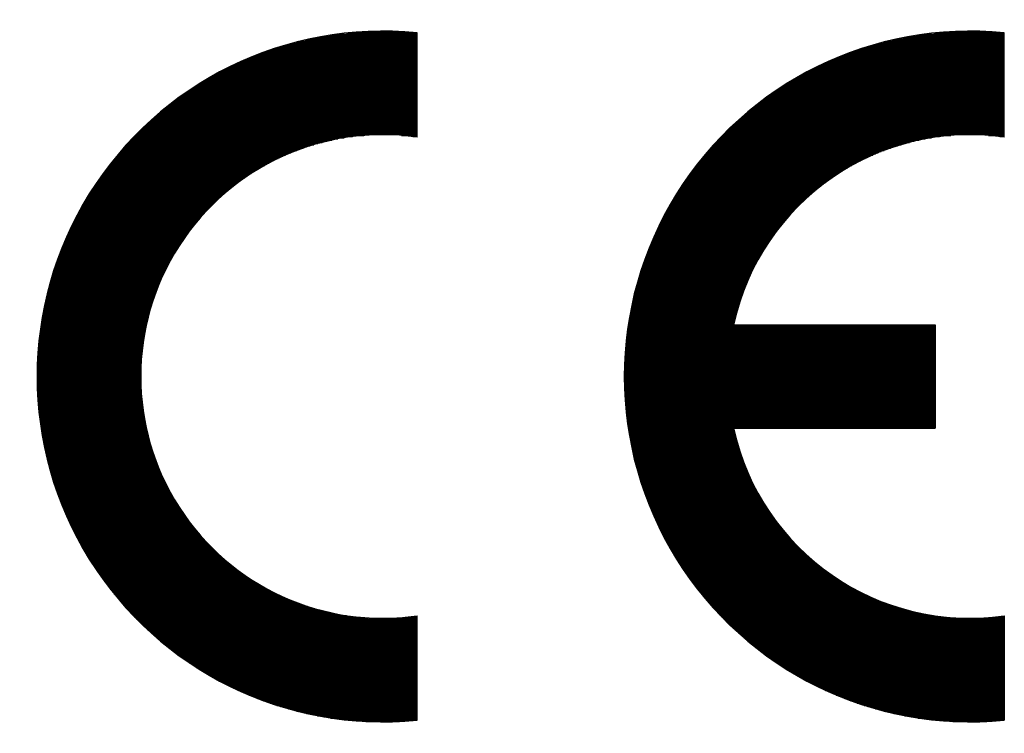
# Model space of a CAD drawing. Header units: millimetres. Extents: x 0 to 1071, y 0 to 742.
# Tile 80 of 130: x 149 to 185, y 662 to 688. Entities that reach past the tile are written whole.
import ezdxf

# ---------------------------------------------------------------- set-up
doc = ezdxf.new("R2010")
doc.units = ezdxf.units.MM
doc.header["$LTSCALE"] = 0.454724
doc.layers.add('NoLayerName_001', color=7, linetype='Continuous')

# ---------------------------------------------------------------- blocks, each defined once
blk = doc.blocks.new('*X80')
at = {"color": 7, "linetype": 'Continuous', "lineweight": 25}
for p, q in [((1.201, 2.717), (3.771, 2.717)), ((1.216, 2.733), (3.818, 2.733)), ((1.231, 2.75), (3.867, 2.75)), ((1.246, 2.767), (3.919, 2.767)), ((1.261, 2.783), (3.973, 2.783)), ((1.075, 2.567), (3.42, 2.567)), ((1.089, 2.583), (3.454, 2.583)), ((1.103, 2.6), (3.489, 2.6)), ((1.116, 2.617), (3.525, 2.617)), ((1.13, 2.633), (3.563, 2.633)), ((1.144, 2.65), (3.602, 2.65)), ((1.158, 2.667), (3.642, 2.667)), ((1.173, 2.683), (3.683, 2.683)), ((1.187, 2.7), (3.726, 2.7)), ((0.972, 2.433), (3.174, 2.433)), ((0.984, 2.45), (3.203, 2.45)), ((0.997, 2.467), (3.231, 2.467)), ((1.01, 2.483), (3.261, 2.483)), ((1.023, 2.5), (3.291, 2.5)), ((1.036, 2.517), (3.322, 2.517)), ((1.049, 2.533), (3.354, 2.533)), ((1.062, 2.55), (3.386, 2.55)), ((0.863, 2.283), (2.944, 2.283)), ((0.875, 2.3), (2.968, 2.3)), ((0.886, 2.317), (2.992, 2.317)), ((0.898, 2.333), (3.016, 2.333)), ((0.91, 2.35), (3.041, 2.35)), ((0.922, 2.367), (3.067, 2.367)), ((0.934, 2.383), (3.093, 2.383)), ((0.947, 2.4), (3.12, 2.4)), ((0.959, 2.417), (3.147, 2.417)), ((0.773, 2.15), (2.768, 2.15)), ((0.784, 2.167), (2.789, 2.167)), ((0.795, 2.183), (2.81, 2.183)), ((0.806, 2.2), (2.831, 2.2)), ((0.817, 2.217), (2.853, 2.217)), ((0.829, 2.233), (2.875, 2.233)), ((0.84, 2.25), (2.898, 2.25)), ((0.851, 2.267), (2.921, 2.267)), ((0.68, 2), (2.594, 2)), ((0.69, 2.017), (2.612, 2.017)), ((0.7, 2.033), (2.631, 2.033)), ((0.71, 2.05), (2.649, 2.05)), ((0.72, 2.067), (2.668, 2.067)), ((0.731, 2.083), (2.688, 2.083)), ((0.741, 2.1), (2.707, 2.1)), ((0.752, 2.117), (2.727, 2.117)), ((0.763, 2.133), (2.747, 2.133)), ((0.603, 1.867), (2.457, 1.867)), ((0.612, 1.883), (2.473, 1.883)), ((0.621, 1.9), (2.49, 1.9)), ((0.631, 1.917), (2.507, 1.917)), ((0.64, 1.933), (2.524, 1.933)), ((0.65, 1.95), (2.541, 1.95)), ((0.66, 1.967), (2.558, 1.967)), ((0.67, 1.983), (2.576, 1.983)), ((0.522, 1.717), (2.32, 1.717)), ((0.531, 1.733), (2.334, 1.733)), ((0.539, 1.75), (2.349, 1.75)), ((0.548, 1.767), (2.364, 1.767)), ((0.557, 1.783), (2.379, 1.783)), ((0.566, 1.8), (2.394, 1.8)), ((0.575, 1.817), (2.41, 1.817)), ((0.584, 1.833), (2.425, 1.833)), ((0.593, 1.85), (2.441, 1.85)), ((0.456, 1.583), (2.21, 1.583)), ((0.464, 1.6), (2.223, 1.6)), ((0.472, 1.617), (2.236, 1.617)), ((0.48, 1.633), (2.25, 1.633)), ((0.488, 1.65), (2.263, 1.65)), ((0.497, 1.667), (2.277, 1.667)), ((0.505, 1.683), (2.291, 1.683)), ((0.513, 1.7), (2.305, 1.7)), ((0.387, 1.433), (2.099, 1.433)), ((0.394, 1.45), (2.111, 1.45)), ((0.402, 1.467), (2.123, 1.467)), ((0.409, 1.483), (2.135, 1.483)), ((0.417, 1.5), (2.147, 1.5)), ((0.425, 1.517), (2.159, 1.517)), ((0.432, 1.533), (2.172, 1.533)), ((0.44, 1.55), (2.184, 1.55)), ((0.448, 1.567), (2.197, 1.567)), ((0.324, 1.283), (2, 1.283)), ((0.331, 1.3), (2.01, 1.3)), ((0.338, 1.317), (2.021, 1.317)), ((0.345, 1.333), (2.032, 1.333)), ((0.352, 1.35), (2.042, 1.35)), ((0.359, 1.367), (2.054, 1.367)), ((0.366, 1.383), (2.065, 1.383)), ((0.373, 1.4), (2.076, 1.4)), ((0.38, 1.417), (2.087, 1.417)), ((0.273, 1.15), (1.92, 1.15)), ((0.279, 1.167), (1.93, 1.167)), ((0.286, 1.183), (1.939, 1.183)), ((0.292, 1.2), (1.949, 1.2)), ((0.298, 1.217), (1.959, 1.217)), ((0.305, 1.233), (1.969, 1.233)), ((0.311, 1.25), (1.979, 1.25)), ((0.318, 1.267), (1.989, 1.267)), ((0.221, 1), (1.84, 1)), ((0.226, 1.017), (1.849, 1.017)), ((0.232, 1.033), (1.857, 1.033)), ((0.238, 1.05), (1.866, 1.05)), ((0.243, 1.067), (1.875, 1.067)), ((0.249, 1.083), (1.884, 1.083)), ((0.255, 1.1), (1.893, 1.1)), ((0.261, 1.117), (1.902, 1.117)), ((0.267, 1.133), (1.911, 1.133)), ((0.179, 0.867), (1.777, 0.867)), ((0.184, 0.883), (1.784, 0.883)), ((0.189, 0.9), (1.792, 0.9)), ((0.194, 0.917), (1.8, 0.917)), ((0.199, 0.933), (1.808, 0.933)), ((0.205, 0.95), (1.816, 0.95)), ((0.21, 0.967), (1.824, 0.967)), ((0.215, 0.983), (1.832, 0.983)), ((0.136, 0.717), (1.713, 0.717)), ((0.141, 0.733), (1.72, 0.733)), ((0.145, 0.75), (1.727, 0.75)), ((0.15, 0.767), (1.733, 0.767)), ((0.154, 0.783), (1.74, 0.783)), ((0.159, 0.8), (1.747, 0.8)), ((0.164, 0.817), (1.755, 0.817)), ((0.169, 0.833), (1.762, 0.833)), ((0.174, 0.85), (1.769, 0.85)), ((0.103, 0.583), (1.664, 0.583)), ((0.107, 0.6), (1.669, 0.6)), ((0.111, 0.617), (1.675, 0.617)), ((0.115, 0.633), (1.681, 0.633)), ((0.119, 0.65), (1.688, 0.65)), ((0.123, 0.667), (1.694, 0.667)), ((0.127, 0.683), (1.7, 0.683)), ((0.132, 0.7), (1.707, 0.7)), ((0.069, 0.433), (1.615, 0.433)), ((0.073, 0.45), (1.62, 0.45)), ((0.076, 0.467), (1.625, 0.467)), ((0.08, 0.483), (1.63, 0.483)), ((0.084, 0.5), (1.636, 0.5)), ((0.087, 0.517), (1.641, 0.517)), ((0.091, 0.533), (1.646, 0.533)), ((0.095, 0.55), (1.652, 0.55)), ((0.099, 0.567), (1.658, 0.567)), ((0.044, 0.3), (1.578, 0.3)), ((0.047, 0.317), (1.582, 0.317)), ((0.05, 0.333), (1.586, 0.333)), ((0.053, 0.35), (1.591, 0.35)), ((0.056, 0.367), (1.596, 0.367)), ((0.059, 0.383), (1.6, 0.383)), ((0.063, 0.4), (1.605, 0.4)), ((0.066, 0.417), (1.61, 0.417)), ((0.02, 0.15), (1.543, 0.15)), ((0.022, 0.167), (1.546, 0.167)), ((0.025, 0.183), (1.55, 0.183)), ((0.027, 0.2), (1.553, 0.2)), ((0.03, 0.217), (1.557, 0.217)), ((0.032, 0.233), (1.561, 0.233)), ((0.035, 0.25), (1.565, 0.25)), ((0.038, 0.267), (1.569, 0.267)), ((0.041, 0.283), (1.573, 0.283)), ((0, 0), (1.514, 0)), ((0.002, 0.017), (1.517, 0.017)), ((0.004, 0.033), (1.52, 0.033)), ((0.006, 0.05), (1.523, 0.05)), ((0.008, 0.067), (1.526, 0.067)), ((0.01, 0.083), (1.529, 0.083)), ((0.013, 0.1), (1.532, 0.1)), ((0.015, 0.117), (1.536, 0.117)), ((0.017, 0.133), (1.539, 0.133))]:
    blk.add_line(p, q, dxfattribs=at)
blk = doc.blocks.new('*X81')
at = {"color": 7, "linetype": 'Continuous', "lineweight": 25}
for p, q in [((3.029, 1.583), (4.191, 1.583)), ((3.169, 1.6), (4.191, 1.6)), ((3.365, 1.617), (4.018, 1.617)), ((2.312, 1.433), (4.191, 1.433)), ((2.371, 1.45), (4.191, 1.45)), ((2.434, 1.467), (4.191, 1.467)), ((2.5, 1.483), (4.191, 1.483)), ((2.57, 1.5), (4.191, 1.5)), ((2.645, 1.517), (4.191, 1.517)), ((2.726, 1.533), (4.191, 1.533)), ((2.815, 1.55), (4.191, 1.55)), ((2.915, 1.567), (4.191, 1.567)), ((1.869, 1.283), (4.191, 1.283)), ((1.912, 1.3), (4.191, 1.3)), ((1.956, 1.317), (4.191, 1.317)), ((2.002, 1.333), (4.191, 1.333)), ((2.049, 1.35), (4.191, 1.35)), ((2.098, 1.367), (4.191, 1.367)), ((2.148, 1.383), (4.191, 1.383)), ((2.201, 1.4), (4.191, 1.4)), ((2.255, 1.417), (4.191, 1.417)), ((1.559, 1.15), (4.191, 1.15)), ((1.595, 1.167), (4.191, 1.167)), ((1.631, 1.183), (4.191, 1.183)), ((1.669, 1.2), (4.191, 1.2)), ((1.707, 1.217), (4.191, 1.217)), ((1.746, 1.233), (4.191, 1.233)), ((1.786, 1.25), (4.191, 1.25)), ((1.827, 1.267), (4.191, 1.267)), ((1.266, 1), (4.191, 1)), ((1.297, 1.017), (4.191, 1.017)), ((1.327, 1.033), (4.191, 1.033)), ((1.359, 1.05), (4.191, 1.05)), ((1.391, 1.067), (4.191, 1.067)), ((1.423, 1.083), (4.191, 1.083)), ((1.456, 1.1), (4.191, 1.1)), ((1.49, 1.117), (4.191, 1.117)), ((1.524, 1.133), (4.191, 1.133)), ((1.04, 0.867), (4.191, 0.867)), ((1.067, 0.883), (4.191, 0.883)), ((1.094, 0.9), (4.191, 0.9)), ((1.122, 0.917), (4.191, 0.917)), ((1.15, 0.933), (4.191, 0.933)), ((1.178, 0.95), (4.191, 0.95)), ((1.207, 0.967), (4.191, 0.967)), ((1.237, 0.983), (4.191, 0.983)), ((0.814, 0.717), (4.191, 0.717)), ((0.838, 0.733), (4.191, 0.733)), ((0.862, 0.75), (4.191, 0.75)), ((0.887, 0.767), (4.191, 0.767)), ((0.911, 0.783), (4.191, 0.783)), ((0.936, 0.8), (4.191, 0.8)), ((0.962, 0.817), (4.191, 0.817)), ((0.988, 0.833), (4.191, 0.833)), ((1.014, 0.85), (4.191, 0.85)), ((0.633, 0.583), (4.191, 0.583)), ((0.655, 0.6), (4.191, 0.6)), ((0.677, 0.617), (4.191, 0.617)), ((0.699, 0.633), (4.191, 0.633)), ((0.722, 0.65), (4.191, 0.65)), ((0.744, 0.667), (4.191, 0.667)), ((0.767, 0.683), (4.191, 0.683)), ((0.791, 0.7), (4.191, 0.7)), ((0.449, 0.433), (4.191, 0.433)), ((0.468, 0.45), (4.191, 0.45)), ((0.488, 0.467), (4.191, 0.467)), ((0.508, 0.483), (4.191, 0.483)), ((0.529, 0.5), (4.191, 0.5)), ((0.549, 0.517), (4.191, 0.517)), ((0.57, 0.533), (4.191, 0.533)), ((0.591, 0.55), (4.191, 0.55)), ((0.612, 0.567), (4.191, 0.567)), ((0.298, 0.3), (4.191, 0.3)), ((0.316, 0.317), (4.191, 0.317)), ((0.335, 0.333), (4.191, 0.333)), ((0.353, 0.35), (4.191, 0.35)), ((0.372, 0.367), (4.191, 0.367)), ((0.391, 0.383), (4.191, 0.383)), ((0.41, 0.4), (4.191, 0.4)), ((0.429, 0.417), (4.191, 0.417)), ((0.143, 0.15), (4.191, 0.15)), ((0.159, 0.167), (4.191, 0.167)), ((0.176, 0.183), (4.191, 0.183)), ((0.193, 0.2), (4.191, 0.2)), ((0.21, 0.217), (4.191, 0.217)), ((0.228, 0.233), (4.191, 0.233)), ((0.245, 0.25), (4.191, 0.25)), ((0.263, 0.267), (4.191, 0.267)), ((0.28, 0.283), (4.191, 0.283)), ((0.015, 0.017), (2.818, 0.017)), ((0.031, 0.033), (2.885, 0.033)), ((0.046, 0.05), (2.959, 0.05)), ((0.062, 0.067), (3.042, 0.067)), ((0.078, 0.083), (3.138, 0.083)), ((0.094, 0.1), (3.255, 0.1)), ((0.11, 0.117), (3.418, 0.117)), ((0.126, 0.133), (4.191, 0.133)), ((3.964, 0.117), (4.191, 0.117)), ((4.128, 0.1), (4.191, 0.1)), ((0, 0), (2.756, 0))]:
    blk.add_line(p, q, dxfattribs=at)
blk = doc.blocks.new('*X82')
at = {"color": 7, "linetype": 'Continuous', "lineweight": 25}
for p, q in [((0.024, 2.717), (1.534, 2.717)), ((0.026, 2.733), (1.537, 2.733)), ((0.027, 2.75), (1.539, 2.75)), ((0.029, 2.767), (1.542, 2.767)), ((0.031, 2.783), (1.544, 2.783)), ((0.012, 2.567), (1.516, 2.567)), ((0.013, 2.583), (1.518, 2.583)), ((0.014, 2.6), (1.52, 2.6)), ((0.015, 2.617), (1.522, 2.617)), ((0.017, 2.633), (1.524, 2.633)), ((0.018, 2.65), (1.526, 2.65)), ((0.019, 2.667), (1.528, 2.667)), ((0.021, 2.683), (1.53, 2.683)), ((0.022, 2.7), (1.532, 2.7)), ((0.004, 2.433), (1.506, 2.433)), ((0.005, 2.45), (1.507, 2.45)), ((0.006, 2.467), (1.508, 2.467)), ((0.007, 2.5), (1.511, 2.5)), ((0.007, 2.483), (1.509, 2.483)), ((0.008, 2.517), (1.512, 2.517)), ((0.009, 2.533), (1.513, 2.533)), ((0.01, 2.55), (1.515, 2.55)), ((0, 2.283), (1.5, 2.283)), ((0.001, 2.333), (1.502, 2.333)), ((0.001, 2.317), (1.501, 2.317)), ((0.001, 2.3), (1.501, 2.3)), ((0.002, 2.383), (1.503, 2.383)), ((0.002, 2.367), (1.503, 2.367)), ((0.002, 2.35), (1.502, 2.35)), ((0.003, 2.4), (1.504, 2.4)), ((0.004, 2.417), (1.505, 2.417)), ((0, 2.267), (1.5, 2.267)), ((0, 2.25), (1.5, 2.25)), ((0, 2.233), (1.5, 2.233)), ((0, 2.217), (1.5, 2.217)), ((0, 2.2), (1.5, 2.2)), ((0, 2.183), (1.5, 2.183)), ((0, 2.167), (1.501, 2.167)), ((0.001, 2.15), (1.501, 2.15)), ((0.001, 2.133), (1.501, 2.133)), ((0.001, 2.117), (1.502, 2.117)), ((0.002, 2.1), (1.502, 2.1)), ((0.002, 2.083), (1.503, 2.083)), ((0.003, 2.067), (1.504, 2.067)), ((0.003, 2.05), (1.504, 2.05)), ((0.004, 2.033), (1.505, 2.033)), ((0.004, 2.017), (1.506, 2.017)), ((0.005, 2), (1.507, 2)), ((0.006, 1.983), (1.509, 1.983)), ((0.007, 1.967), (1.51, 1.967)), ((0.008, 1.95), (1.511, 1.95)), ((0.009, 1.933), (1.512, 1.933)), ((0.01, 1.917), (1.514, 1.917)), ((0.011, 1.9), (1.515, 1.9)), ((0.012, 1.883), (1.517, 1.883)), ((0.013, 1.867), (1.519, 1.867)), ((0.014, 1.85), (1.52, 1.85)), ((0.016, 1.833), (1.522, 1.833)), ((0.017, 1.817), (1.524, 1.817)), ((0.018, 1.8), (1.526, 1.8)), ((0.02, 1.783), (1.528, 1.783)), ((0.021, 1.767), (1.53, 1.767)), ((0.023, 1.75), (1.533, 1.75)), ((0.024, 1.733), (1.535, 1.733)), ((0.026, 1.717), (1.537, 1.717)), ((0.028, 1.7), (1.54, 1.7)), ((0.03, 1.683), (1.543, 1.683)), ((0.032, 1.667), (1.545, 1.667)), ((0.033, 1.65), (1.548, 1.65)), ((0.035, 1.633), (1.551, 1.633)), ((0.037, 1.617), (1.554, 1.617)), ((0.04, 1.6), (1.557, 1.6)), ((0.042, 1.583), (1.56, 1.583)), ((0.044, 1.567), (1.563, 1.567)), ((0.046, 1.55), (1.566, 1.55)), ((0.048, 1.533), (1.569, 1.533)), ((0.051, 1.517), (1.573, 1.517)), ((0.053, 1.5), (1.576, 1.5)), ((0.056, 1.483), (1.58, 1.483)), ((0.058, 1.467), (1.584, 1.467)), ((0.061, 1.45), (1.587, 1.45)), ((0.063, 1.433), (1.591, 1.433)), ((0.066, 1.417), (1.595, 1.417)), ((0.069, 1.4), (1.599, 1.4)), ((0.072, 1.383), (1.603, 1.383)), ((0.075, 1.367), (1.607, 1.367)), ((0.078, 1.35), (1.612, 1.35)), ((0.081, 1.333), (1.616, 1.333)), ((0.084, 1.317), (1.621, 1.317)), ((0.087, 1.3), (1.625, 1.3)), ((0.09, 1.283), (1.63, 1.283)), ((0.093, 1.267), (1.634, 1.267)), ((0.096, 1.25), (1.639, 1.25)), ((0.1, 1.233), (1.644, 1.233)), ((0.103, 1.217), (1.649, 1.217)), ((0.107, 1.2), (1.654, 1.2)), ((0.11, 1.183), (1.659, 1.183)), ((0.114, 1.167), (1.665, 1.167)), ((0.117, 1.15), (1.67, 1.15)), ((0.121, 1.133), (1.675, 1.133)), ((0.125, 1.117), (1.681, 1.117)), ((0.129, 1.1), (1.687, 1.1)), ((0.133, 1.083), (1.692, 1.083)), ((0.137, 1.067), (1.698, 1.067)), ((0.141, 1.05), (1.704, 1.05)), ((0.145, 1.033), (1.71, 1.033)), ((0.149, 1.017), (1.716, 1.017)), ((0.153, 1), (1.722, 1)), ((0.157, 0.983), (1.729, 0.983)), ((0.162, 0.967), (1.735, 0.967)), ((0.166, 0.95), (1.741, 0.95)), ((0.17, 0.933), (1.748, 0.933)), ((0.175, 0.917), (1.755, 0.917)), ((0.179, 0.9), (1.761, 0.9)), ((0.184, 0.883), (1.768, 0.883)), ((0.189, 0.867), (1.775, 0.867)), ((0.193, 0.85), (1.782, 0.85)), ((0.198, 0.833), (1.79, 0.833)), ((0.203, 0.817), (1.797, 0.817)), ((0.208, 0.8), (1.804, 0.8)), ((0.213, 0.783), (1.812, 0.783)), ((0.218, 0.767), (1.819, 0.767)), ((0.223, 0.75), (1.827, 0.75)), ((0.228, 0.733), (1.835, 0.733)), ((0.234, 0.717), (1.843, 0.717)), ((0.239, 0.7), (1.851, 0.7)), ((0.244, 0.683), (1.859, 0.683)), ((0.25, 0.667), (1.867, 0.667)), ((0.255, 0.65), (1.876, 0.65)), ((0.261, 0.633), (1.884, 0.633)), ((0.267, 0.617), (1.893, 0.617)), ((0.272, 0.6), (1.901, 0.6)), ((0.278, 0.583), (1.91, 0.583)), ((0.284, 0.567), (1.919, 0.567)), ((0.29, 0.55), (1.928, 0.55)), ((0.296, 0.533), (1.937, 0.533)), ((0.302, 0.517), (1.947, 0.517)), ((0.308, 0.5), (1.956, 0.5)), ((0.314, 0.483), (1.965, 0.483)), ((0.32, 0.467), (1.975, 0.467)), ((0.327, 0.45), (1.985, 0.45)), ((0.333, 0.433), (1.995, 0.433)), ((0.339, 0.417), (2.005, 0.417)), ((0.346, 0.4), (2.015, 0.4)), ((0.352, 0.383), (2.025, 0.383)), ((0.359, 0.367), (2.036, 0.367)), ((0.366, 0.35), (2.046, 0.35)), ((0.373, 0.333), (2.057, 0.333)), ((0.379, 0.317), (2.068, 0.317)), ((0.386, 0.3), (2.078, 0.3)), ((0.393, 0.283), (2.09, 0.283)), ((0.4, 0.267), (2.101, 0.267)), ((0.408, 0.25), (2.112, 0.25)), ((0.415, 0.233), (2.124, 0.233)), ((0.422, 0.217), (2.135, 0.217)), ((0.429, 0.2), (2.147, 0.2)), ((0.437, 0.183), (2.159, 0.183)), ((0.444, 0.167), (2.171, 0.167)), ((0.452, 0.15), (2.183, 0.15)), ((0.46, 0.133), (2.196, 0.133)), ((0.467, 0.117), (2.208, 0.117)), ((0.475, 0.1), (2.221, 0.1)), ((0.483, 0.083), (2.234, 0.083)), ((0.491, 0.067), (2.247, 0.067)), ((0.499, 0.05), (2.26, 0.05)), ((0.507, 0.033), (2.273, 0.033)), ((0.515, 0.017), (2.287, 0.017)), ((0.524, 0), (2.3, 0))]:
    blk.add_line(p, q, dxfattribs=at)
blk = doc.blocks.new('*X83')
at = {"color": 7, "linetype": 'Continuous', "lineweight": 25}
for p, q in [((0, 2.75), (1.782, 2.75)), ((0.008, 2.733), (1.796, 2.733)), ((0.017, 2.717), (1.81, 2.717)), ((0.025, 2.7), (1.825, 2.7)), ((0.034, 2.683), (1.839, 2.683)), ((0.043, 2.667), (1.854, 2.667)), ((0.052, 2.65), (1.869, 2.65)), ((0.061, 2.633), (1.884, 2.633)), ((0.069, 2.617), (1.899, 2.617)), ((0.079, 2.6), (1.915, 2.6)), ((0.088, 2.583), (1.931, 2.583)), ((0.097, 2.567), (1.947, 2.567)), ((0.106, 2.55), (1.963, 2.55)), ((0.116, 2.533), (1.979, 2.533)), ((0.125, 2.517), (1.996, 2.517)), ((0.135, 2.5), (2.013, 2.5)), ((0.144, 2.483), (2.03, 2.483)), ((0.154, 2.467), (2.047, 2.467)), ((0.164, 2.45), (2.064, 2.45)), ((0.174, 2.433), (2.082, 2.433)), ((0.184, 2.417), (2.1, 2.417)), ((0.194, 2.4), (2.118, 2.4)), ((0.204, 2.383), (2.137, 2.383)), ((0.214, 2.367), (2.156, 2.367)), ((0.224, 2.35), (2.175, 2.35)), ((0.235, 2.333), (2.194, 2.333)), ((0.245, 2.317), (2.214, 2.317)), ((0.256, 2.3), (2.234, 2.3)), ((0.267, 2.283), (2.254, 2.283)), ((0.278, 2.267), (2.275, 2.267)), ((0.288, 2.25), (2.296, 2.25)), ((0.299, 2.233), (2.317, 2.233)), ((0.31, 2.217), (2.338, 2.217)), ((0.322, 2.2), (2.36, 2.2)), ((0.333, 2.183), (2.382, 2.183)), ((0.344, 2.167), (2.405, 2.167)), ((0.356, 2.15), (2.428, 2.15)), ((0.367, 2.133), (2.452, 2.133)), ((0.379, 2.117), (2.475, 2.117)), ((0.391, 2.1), (2.5, 2.1)), ((0.403, 2.083), (2.524, 2.083)), ((0.415, 2.067), (2.55, 2.067)), ((0.427, 2.05), (2.575, 2.05)), ((0.439, 2.033), (2.602, 2.033)), ((0.451, 2.017), (2.628, 2.017)), ((0.464, 2), (2.655, 2)), ((0.476, 1.983), (2.683, 1.983)), ((0.489, 1.967), (2.712, 1.967)), ((0.502, 1.95), (2.741, 1.95)), ((0.514, 1.933), (2.77, 1.933)), ((0.527, 1.917), (2.801, 1.917)), ((0.54, 1.9), (2.832, 1.9)), ((0.554, 1.883), (2.864, 1.883)), ((0.567, 1.867), (2.897, 1.867)), ((0.58, 1.85), (2.93, 1.85)), ((0.594, 1.833), (2.965, 1.833)), ((0.608, 1.817), (3, 1.817)), ((0.621, 1.8), (3.037, 1.8)), ((0.635, 1.783), (3.075, 1.783)), ((0.649, 1.767), (3.114, 1.767)), ((0.663, 1.75), (3.154, 1.75)), ((0.678, 1.733), (3.196, 1.733)), ((0.692, 1.717), (3.24, 1.717)), ((0.707, 1.7), (3.285, 1.7)), ((0.721, 1.683), (3.333, 1.683)), ((0.736, 1.667), (3.382, 1.667)), ((0.751, 1.65), (3.435, 1.65)), ((0.766, 1.633), (3.49, 1.633)), ((0.781, 1.617), (3.55, 1.617)), ((0.797, 1.6), (3.613, 1.6)), ((0.812, 1.583), (3.682, 1.583)), ((0.828, 1.567), (3.759, 1.567)), ((0.843, 1.55), (3.845, 1.55)), ((0.859, 1.533), (3.945, 1.533)), ((0.875, 1.517), (4.071, 1.517)), ((0.892, 1.5), (4.264, 1.5)), ((0.908, 1.483), (4.968, 1.483)), ((0.924, 1.467), (4.968, 1.467)), ((0.941, 1.45), (4.968, 1.45)), ((0.958, 1.433), (4.968, 1.433)), ((4.673, 1.5), (4.968, 1.5)), ((4.866, 1.517), (4.968, 1.517)), ((0.975, 1.417), (4.968, 1.417)), ((0.992, 1.4), (4.968, 1.4)), ((1.009, 1.383), (4.968, 1.383)), ((1.027, 1.367), (4.968, 1.367)), ((1.045, 1.35), (4.968, 1.35)), ((1.062, 1.333), (4.968, 1.333)), ((1.08, 1.317), (4.968, 1.317)), ((1.099, 1.3), (4.968, 1.3)), ((1.117, 1.283), (4.968, 1.283)), ((1.135, 1.267), (4.968, 1.267)), ((1.154, 1.25), (4.968, 1.25)), ((1.173, 1.233), (4.968, 1.233)), ((1.192, 1.217), (4.968, 1.217)), ((1.212, 1.2), (4.968, 1.2)), ((1.231, 1.183), (4.968, 1.183)), ((1.251, 1.167), (4.968, 1.167)), ((1.271, 1.15), (4.968, 1.15)), ((1.291, 1.133), (4.968, 1.133)), ((1.311, 1.117), (4.968, 1.117)), ((1.332, 1.1), (4.968, 1.1)), ((1.353, 1.083), (4.968, 1.083)), ((1.374, 1.067), (4.968, 1.067)), ((1.395, 1.05), (4.968, 1.05)), ((1.416, 1.033), (4.968, 1.033)), ((1.438, 1.017), (4.968, 1.017)), ((1.46, 1), (4.968, 1)), ((1.482, 0.983), (4.968, 0.983)), ((1.505, 0.967), (4.968, 0.967)), ((1.528, 0.95), (4.968, 0.95)), ((1.551, 0.933), (4.968, 0.933)), ((1.574, 0.917), (4.968, 0.917)), ((1.598, 0.9), (4.968, 0.9)), ((1.622, 0.883), (4.968, 0.883)), ((1.646, 0.867), (4.968, 0.867)), ((1.67, 0.85), (4.968, 0.85)), ((1.695, 0.833), (4.968, 0.833)), ((1.72, 0.817), (4.968, 0.817)), ((1.746, 0.8), (4.968, 0.8)), ((1.772, 0.783), (4.968, 0.783)), ((1.798, 0.767), (4.968, 0.767)), ((1.825, 0.75), (4.968, 0.75)), ((1.852, 0.733), (4.968, 0.733)), ((1.879, 0.717), (4.968, 0.717)), ((1.907, 0.7), (4.968, 0.7)), ((1.935, 0.683), (4.968, 0.683)), ((1.963, 0.667), (4.968, 0.667)), ((1.992, 0.65), (4.968, 0.65)), ((2.022, 0.633), (4.968, 0.633)), ((2.052, 0.617), (4.968, 0.617)), ((2.082, 0.6), (4.968, 0.6)), ((2.113, 0.583), (4.968, 0.583)), ((2.145, 0.567), (4.968, 0.567)), ((2.177, 0.55), (4.968, 0.55)), ((2.209, 0.533), (4.968, 0.533)), ((2.243, 0.517), (4.968, 0.517)), ((2.276, 0.5), (4.968, 0.5)), ((2.311, 0.483), (4.968, 0.483)), ((2.346, 0.467), (4.968, 0.467)), ((2.382, 0.45), (4.968, 0.45)), ((2.419, 0.433), (4.968, 0.433)), ((2.456, 0.417), (4.968, 0.417)), ((2.495, 0.4), (4.968, 0.4)), ((2.534, 0.383), (4.968, 0.383)), ((2.574, 0.367), (4.968, 0.367)), ((2.615, 0.35), (4.968, 0.35)), ((2.658, 0.333), (4.968, 0.333)), ((2.701, 0.317), (4.968, 0.317)), ((2.746, 0.3), (4.968, 0.3)), ((2.792, 0.283), (4.968, 0.283)), ((2.84, 0.267), (4.968, 0.267)), ((2.889, 0.25), (4.968, 0.25)), ((2.94, 0.233), (4.968, 0.233)), ((2.993, 0.217), (4.968, 0.217)), ((3.048, 0.2), (4.968, 0.2)), ((3.105, 0.183), (4.968, 0.183)), ((3.166, 0.167), (4.968, 0.167)), ((3.229, 0.15), (4.968, 0.15)), ((3.296, 0.133), (4.968, 0.133)), ((3.367, 0.117), (4.968, 0.117)), ((3.444, 0.1), (4.968, 0.1)), ((3.527, 0.083), (4.968, 0.083)), ((3.619, 0.067), (4.968, 0.067)), ((3.722, 0.05), (4.968, 0.05)), ((3.842, 0.033), (4.968, 0.033)), ((3.993, 0.017), (4.944, 0.017)), ((4.224, 0), (4.713, 0))]:
    blk.add_line(p, q, dxfattribs=at)
blk = doc.blocks.new('*X84')
at = {"color": 7, "linetype": 'Continuous', "lineweight": 25}
for p, q in [((0.024, 2.717), (4.5, 2.717)), ((0.026, 2.733), (4.5, 2.733)), ((0.027, 2.75), (4.5, 2.75)), ((0.029, 2.767), (4.5, 2.767)), ((0.031, 2.783), (4.5, 2.783)), ((0.012, 2.567), (4.5, 2.567)), ((0.013, 2.583), (4.5, 2.583)), ((0.014, 2.6), (4.5, 2.6)), ((0.015, 2.617), (4.5, 2.617)), ((0.017, 2.633), (4.5, 2.633)), ((0.018, 2.65), (4.5, 2.65)), ((0.019, 2.667), (4.5, 2.667)), ((0.021, 2.683), (4.5, 2.683)), ((0.022, 2.7), (4.5, 2.7)), ((0.004, 2.433), (4.5, 2.433)), ((0.005, 2.45), (4.5, 2.45)), ((0.006, 2.467), (4.5, 2.467)), ((0.007, 2.5), (4.5, 2.5)), ((0.007, 2.483), (4.5, 2.483)), ((0.008, 2.517), (4.5, 2.517)), ((0.009, 2.533), (4.5, 2.533)), ((0.01, 2.55), (4.5, 2.55)), ((0, 2.283), (4.5, 2.283)), ((0.001, 2.333), (4.5, 2.333)), ((0.001, 2.317), (4.5, 2.317)), ((0.001, 2.3), (4.5, 2.3)), ((0.002, 2.383), (4.5, 2.383)), ((0.002, 2.367), (4.5, 2.367)), ((0.002, 2.35), (4.5, 2.35)), ((0.003, 2.4), (4.5, 2.4)), ((0.004, 2.417), (4.5, 2.417)), ((0, 2.267), (4.5, 2.267)), ((0, 2.25), (4.5, 2.25)), ((0, 2.233), (4.5, 2.233)), ((0, 2.217), (4.5, 2.217)), ((0, 2.2), (4.5, 2.2)), ((0, 2.183), (4.5, 2.183)), ((0, 2.167), (4.5, 2.167)), ((0.001, 2.15), (4.5, 2.15)), ((0.001, 2.133), (4.5, 2.133)), ((0.001, 2.117), (4.5, 2.117)), ((0.002, 2.1), (4.5, 2.1)), ((0.002, 2.083), (4.5, 2.083)), ((0.003, 2.067), (4.5, 2.067)), ((0.003, 2.05), (4.5, 2.05)), ((0.004, 2.033), (4.5, 2.033)), ((0.004, 2.017), (4.5, 2.017)), ((0.005, 2), (4.5, 2)), ((0.006, 1.983), (4.5, 1.983)), ((0.007, 1.967), (4.5, 1.967)), ((0.008, 1.95), (4.5, 1.95)), ((0.009, 1.933), (4.5, 1.933)), ((0.01, 1.917), (4.5, 1.917)), ((0.011, 1.9), (4.5, 1.9)), ((0.012, 1.883), (4.5, 1.883)), ((0.013, 1.867), (4.5, 1.867)), ((0.014, 1.85), (4.5, 1.85)), ((0.016, 1.833), (4.5, 1.833)), ((0.017, 1.817), (4.5, 1.817)), ((0.018, 1.8), (4.5, 1.8)), ((0.02, 1.783), (4.5, 1.783)), ((0.021, 1.767), (4.5, 1.767)), ((0.023, 1.75), (4.5, 1.75)), ((0.024, 1.733), (4.5, 1.733)), ((0.026, 1.717), (4.5, 1.717)), ((0.028, 1.7), (4.5, 1.7)), ((0.03, 1.683), (4.5, 1.683)), ((0.032, 1.667), (4.5, 1.667)), ((0.033, 1.65), (4.5, 1.65)), ((0.035, 1.633), (4.5, 1.633)), ((0.037, 1.617), (4.5, 1.617)), ((0.04, 1.6), (4.5, 1.6)), ((0.042, 1.583), (4.5, 1.583)), ((0.044, 1.567), (4.5, 1.567)), ((0.046, 1.55), (4.5, 1.55)), ((0.048, 1.533), (4.5, 1.533)), ((0.051, 1.517), (4.5, 1.517)), ((0.053, 1.5), (4.5, 1.5)), ((0.056, 1.483), (4.5, 1.483)), ((0.058, 1.467), (1.584, 1.467)), ((0.061, 1.45), (1.587, 1.45)), ((0.063, 1.433), (1.591, 1.433)), ((0.066, 1.417), (1.595, 1.417)), ((0.069, 1.4), (1.599, 1.4)), ((0.072, 1.383), (1.603, 1.383)), ((0.075, 1.367), (1.607, 1.367)), ((0.078, 1.35), (1.612, 1.35)), ((0.081, 1.333), (1.616, 1.333)), ((0.084, 1.317), (1.621, 1.317)), ((0.087, 1.3), (1.625, 1.3)), ((0.09, 1.283), (1.63, 1.283)), ((0.093, 1.267), (1.634, 1.267)), ((0.096, 1.25), (1.639, 1.25)), ((0.1, 1.233), (1.644, 1.233)), ((0.103, 1.217), (1.649, 1.217)), ((0.107, 1.2), (1.654, 1.2)), ((0.11, 1.183), (1.659, 1.183)), ((0.114, 1.167), (1.665, 1.167)), ((0.117, 1.15), (1.67, 1.15)), ((0.121, 1.133), (1.675, 1.133)), ((0.125, 1.117), (1.681, 1.117)), ((0.129, 1.1), (1.687, 1.1)), ((0.133, 1.083), (1.692, 1.083)), ((0.137, 1.067), (1.698, 1.067)), ((0.141, 1.05), (1.704, 1.05)), ((0.145, 1.033), (1.71, 1.033)), ((0.149, 1.017), (1.716, 1.017)), ((0.153, 1), (1.722, 1)), ((0.157, 0.983), (1.729, 0.983)), ((0.162, 0.967), (1.735, 0.967)), ((0.166, 0.95), (1.741, 0.95)), ((0.17, 0.933), (1.748, 0.933)), ((0.175, 0.917), (1.755, 0.917)), ((0.179, 0.9), (1.761, 0.9)), ((0.184, 0.883), (1.768, 0.883)), ((0.189, 0.867), (1.775, 0.867)), ((0.193, 0.85), (1.782, 0.85)), ((0.198, 0.833), (1.79, 0.833)), ((0.203, 0.817), (1.797, 0.817)), ((0.208, 0.8), (1.804, 0.8)), ((0.213, 0.783), (1.812, 0.783)), ((0.218, 0.767), (1.819, 0.767)), ((0.223, 0.75), (1.827, 0.75)), ((0.228, 0.733), (1.835, 0.733)), ((0.234, 0.717), (1.843, 0.717)), ((0.239, 0.7), (1.851, 0.7)), ((0.244, 0.683), (1.859, 0.683)), ((0.25, 0.667), (1.867, 0.667)), ((0.255, 0.65), (1.876, 0.65)), ((0.261, 0.633), (1.884, 0.633)), ((0.267, 0.617), (1.893, 0.617)), ((0.272, 0.6), (1.901, 0.6)), ((0.278, 0.583), (1.91, 0.583)), ((0.284, 0.567), (1.919, 0.567)), ((0.29, 0.55), (1.928, 0.55)), ((0.296, 0.533), (1.937, 0.533)), ((0.302, 0.517), (1.947, 0.517)), ((0.308, 0.5), (1.956, 0.5)), ((0.314, 0.483), (1.965, 0.483)), ((0.32, 0.467), (1.975, 0.467)), ((0.327, 0.45), (1.985, 0.45)), ((0.333, 0.433), (1.995, 0.433)), ((0.339, 0.417), (2.005, 0.417)), ((0.346, 0.4), (2.015, 0.4)), ((0.352, 0.383), (2.025, 0.383)), ((0.359, 0.367), (2.036, 0.367)), ((0.366, 0.35), (2.046, 0.35)), ((0.373, 0.333), (2.057, 0.333)), ((0.379, 0.317), (2.068, 0.317)), ((0.386, 0.3), (2.078, 0.3)), ((0.393, 0.283), (2.09, 0.283)), ((0.4, 0.267), (2.101, 0.267)), ((0.408, 0.25), (2.112, 0.25)), ((0.415, 0.233), (2.124, 0.233)), ((0.422, 0.217), (2.135, 0.217)), ((0.429, 0.2), (2.147, 0.2)), ((0.437, 0.183), (2.159, 0.183)), ((0.444, 0.167), (2.171, 0.167)), ((0.452, 0.15), (2.183, 0.15)), ((0.46, 0.133), (2.196, 0.133)), ((0.467, 0.117), (2.208, 0.117)), ((0.475, 0.1), (2.221, 0.1)), ((0.483, 0.083), (2.234, 0.083)), ((0.491, 0.067), (2.247, 0.067)), ((0.499, 0.05), (2.26, 0.05)), ((0.507, 0.033), (2.273, 0.033)), ((0.515, 0.017), (2.287, 0.017)), ((0.524, 0), (2.3, 0))]:
    blk.add_line(p, q, dxfattribs=at)
blk = doc.blocks.new('*X85')
at = {"color": 7, "linetype": 'Continuous', "lineweight": 25}
for p, q in [((0, 2.75), (1.782, 2.75)), ((0.008, 2.733), (1.796, 2.733)), ((0.017, 2.717), (1.81, 2.717)), ((0.025, 2.7), (1.825, 2.7)), ((0.034, 2.683), (1.839, 2.683)), ((0.043, 2.667), (1.854, 2.667)), ((0.052, 2.65), (1.869, 2.65)), ((0.061, 2.633), (1.884, 2.633)), ((0.069, 2.617), (1.899, 2.617)), ((0.079, 2.6), (1.915, 2.6)), ((0.088, 2.583), (1.931, 2.583)), ((0.097, 2.567), (1.947, 2.567)), ((0.106, 2.55), (1.963, 2.55)), ((0.116, 2.533), (1.979, 2.533)), ((0.125, 2.517), (1.996, 2.517)), ((0.135, 2.5), (2.013, 2.5)), ((0.144, 2.483), (2.03, 2.483)), ((0.154, 2.467), (2.047, 2.467)), ((0.164, 2.45), (2.064, 2.45)), ((0.174, 2.433), (2.082, 2.433)), ((0.184, 2.417), (2.1, 2.417)), ((0.194, 2.4), (2.118, 2.4)), ((0.204, 2.383), (2.137, 2.383)), ((0.214, 2.367), (2.156, 2.367)), ((0.224, 2.35), (2.175, 2.35)), ((0.235, 2.333), (2.194, 2.333)), ((0.245, 2.317), (2.214, 2.317)), ((0.256, 2.3), (2.234, 2.3)), ((0.267, 2.283), (2.254, 2.283)), ((0.278, 2.267), (2.275, 2.267)), ((0.288, 2.25), (2.296, 2.25)), ((0.299, 2.233), (2.317, 2.233)), ((0.31, 2.217), (2.338, 2.217)), ((0.322, 2.2), (2.36, 2.2)), ((0.333, 2.183), (2.382, 2.183)), ((0.344, 2.167), (2.405, 2.167)), ((0.356, 2.15), (2.428, 2.15)), ((0.367, 2.133), (2.452, 2.133)), ((0.379, 2.117), (2.475, 2.117)), ((0.391, 2.1), (2.5, 2.1)), ((0.403, 2.083), (2.524, 2.083)), ((0.415, 2.067), (2.55, 2.067)), ((0.427, 2.05), (2.575, 2.05)), ((0.439, 2.033), (2.602, 2.033)), ((0.451, 2.017), (2.628, 2.017)), ((0.464, 2), (2.655, 2)), ((0.476, 1.983), (2.683, 1.983)), ((0.489, 1.967), (2.712, 1.967)), ((0.502, 1.95), (2.741, 1.95)), ((0.514, 1.933), (2.77, 1.933)), ((0.527, 1.917), (2.801, 1.917)), ((0.54, 1.9), (2.832, 1.9)), ((0.554, 1.883), (2.864, 1.883)), ((0.567, 1.867), (2.897, 1.867)), ((0.58, 1.85), (2.93, 1.85)), ((0.594, 1.833), (2.965, 1.833)), ((0.608, 1.817), (3, 1.817)), ((0.621, 1.8), (3.037, 1.8)), ((0.635, 1.783), (3.075, 1.783)), ((0.649, 1.767), (3.114, 1.767)), ((0.663, 1.75), (3.154, 1.75)), ((0.678, 1.733), (3.196, 1.733)), ((0.692, 1.717), (3.24, 1.717)), ((0.707, 1.7), (3.285, 1.7)), ((0.721, 1.683), (3.333, 1.683)), ((0.736, 1.667), (3.382, 1.667)), ((0.751, 1.65), (3.435, 1.65)), ((0.766, 1.633), (3.49, 1.633)), ((0.781, 1.617), (3.55, 1.617)), ((0.797, 1.6), (3.613, 1.6)), ((0.812, 1.583), (3.682, 1.583)), ((0.828, 1.567), (3.759, 1.567)), ((0.843, 1.55), (3.845, 1.55)), ((0.859, 1.533), (3.945, 1.533)), ((0.875, 1.517), (4.071, 1.517)), ((0.892, 1.5), (4.264, 1.5)), ((0.908, 1.483), (4.968, 1.483)), ((0.924, 1.467), (4.968, 1.467)), ((0.941, 1.45), (4.968, 1.45)), ((0.958, 1.433), (4.968, 1.433)), ((4.673, 1.5), (4.968, 1.5)), ((4.866, 1.517), (4.968, 1.517)), ((0.975, 1.417), (4.968, 1.417)), ((0.992, 1.4), (4.968, 1.4)), ((1.009, 1.383), (4.968, 1.383)), ((1.027, 1.367), (4.968, 1.367)), ((1.045, 1.35), (4.968, 1.35)), ((1.062, 1.333), (4.968, 1.333)), ((1.08, 1.317), (4.968, 1.317)), ((1.099, 1.3), (4.968, 1.3)), ((1.117, 1.283), (4.968, 1.283)), ((1.135, 1.267), (4.968, 1.267)), ((1.154, 1.25), (4.968, 1.25)), ((1.173, 1.233), (4.968, 1.233)), ((1.192, 1.217), (4.968, 1.217)), ((1.212, 1.2), (4.968, 1.2)), ((1.231, 1.183), (4.968, 1.183)), ((1.251, 1.167), (4.968, 1.167)), ((1.271, 1.15), (4.968, 1.15)), ((1.291, 1.133), (4.968, 1.133)), ((1.311, 1.117), (4.968, 1.117)), ((1.332, 1.1), (4.968, 1.1)), ((1.353, 1.083), (4.968, 1.083)), ((1.374, 1.067), (4.968, 1.067)), ((1.395, 1.05), (4.968, 1.05)), ((1.416, 1.033), (4.968, 1.033)), ((1.438, 1.017), (4.968, 1.017)), ((1.46, 1), (4.968, 1)), ((1.482, 0.983), (4.968, 0.983)), ((1.505, 0.967), (4.968, 0.967)), ((1.528, 0.95), (4.968, 0.95)), ((1.551, 0.933), (4.968, 0.933)), ((1.574, 0.917), (4.968, 0.917)), ((1.598, 0.9), (4.968, 0.9)), ((1.622, 0.883), (4.968, 0.883)), ((1.646, 0.867), (4.968, 0.867)), ((1.67, 0.85), (4.968, 0.85)), ((1.695, 0.833), (4.968, 0.833)), ((1.72, 0.817), (4.968, 0.817)), ((1.746, 0.8), (4.968, 0.8)), ((1.772, 0.783), (4.968, 0.783)), ((1.798, 0.767), (4.968, 0.767)), ((1.825, 0.75), (4.968, 0.75)), ((1.852, 0.733), (4.968, 0.733)), ((1.879, 0.717), (4.968, 0.717)), ((1.907, 0.7), (4.968, 0.7)), ((1.935, 0.683), (4.968, 0.683)), ((1.963, 0.667), (4.968, 0.667)), ((1.992, 0.65), (4.968, 0.65)), ((2.022, 0.633), (4.968, 0.633)), ((2.052, 0.617), (4.968, 0.617)), ((2.082, 0.6), (4.968, 0.6)), ((2.113, 0.583), (4.968, 0.583)), ((2.145, 0.567), (4.968, 0.567)), ((2.177, 0.55), (4.968, 0.55)), ((2.209, 0.533), (4.968, 0.533)), ((2.243, 0.517), (4.968, 0.517)), ((2.276, 0.5), (4.968, 0.5)), ((2.311, 0.483), (4.968, 0.483)), ((2.346, 0.467), (4.968, 0.467)), ((2.382, 0.45), (4.968, 0.45)), ((2.419, 0.433), (4.968, 0.433)), ((2.456, 0.417), (4.968, 0.417)), ((2.495, 0.4), (4.968, 0.4)), ((2.534, 0.383), (4.968, 0.383)), ((2.574, 0.367), (4.968, 0.367)), ((2.615, 0.35), (4.968, 0.35)), ((2.658, 0.333), (4.968, 0.333)), ((2.701, 0.317), (4.968, 0.317)), ((2.746, 0.3), (4.968, 0.3)), ((2.792, 0.283), (4.968, 0.283)), ((2.84, 0.267), (4.968, 0.267)), ((2.889, 0.25), (4.968, 0.25)), ((2.94, 0.233), (4.968, 0.233)), ((2.993, 0.217), (4.968, 0.217)), ((3.048, 0.2), (4.968, 0.2)), ((3.105, 0.183), (4.968, 0.183)), ((3.166, 0.167), (4.968, 0.167)), ((3.229, 0.15), (4.968, 0.15)), ((3.296, 0.133), (4.968, 0.133)), ((3.367, 0.117), (4.968, 0.117)), ((3.444, 0.1), (4.968, 0.1)), ((3.527, 0.083), (4.968, 0.083)), ((3.619, 0.067), (4.968, 0.067)), ((3.722, 0.05), (4.968, 0.05)), ((3.842, 0.033), (4.968, 0.033)), ((3.993, 0.017), (4.944, 0.017)), ((4.224, 0), (4.713, 0))]:
    blk.add_line(p, q, dxfattribs=at)
blk = doc.blocks.new('*X86')
at = {"color": 7, "linetype": 'Continuous', "lineweight": 25}
for p, q in [((1.201, 2.717), (3.771, 2.717)), ((1.216, 2.733), (3.818, 2.733)), ((1.231, 2.75), (3.867, 2.75)), ((1.246, 2.767), (3.919, 2.767)), ((1.261, 2.783), (3.973, 2.783)), ((1.075, 2.567), (3.42, 2.567)), ((1.089, 2.583), (3.454, 2.583)), ((1.103, 2.6), (3.489, 2.6)), ((1.116, 2.617), (3.525, 2.617)), ((1.13, 2.633), (3.563, 2.633)), ((1.144, 2.65), (3.602, 2.65)), ((1.158, 2.667), (3.642, 2.667)), ((1.173, 2.683), (3.683, 2.683)), ((1.187, 2.7), (3.726, 2.7)), ((0.972, 2.433), (3.174, 2.433)), ((0.984, 2.45), (3.203, 2.45)), ((0.997, 2.467), (3.231, 2.467)), ((1.01, 2.483), (3.261, 2.483)), ((1.023, 2.5), (3.291, 2.5)), ((1.036, 2.517), (3.322, 2.517)), ((1.049, 2.533), (3.354, 2.533)), ((1.062, 2.55), (3.386, 2.55)), ((0.863, 2.283), (2.944, 2.283)), ((0.875, 2.3), (2.968, 2.3)), ((0.886, 2.317), (2.992, 2.317)), ((0.898, 2.333), (3.016, 2.333)), ((0.91, 2.35), (3.041, 2.35)), ((0.922, 2.367), (3.067, 2.367)), ((0.934, 2.383), (3.093, 2.383)), ((0.947, 2.4), (3.12, 2.4)), ((0.959, 2.417), (3.147, 2.417)), ((0.773, 2.15), (2.768, 2.15)), ((0.784, 2.167), (2.789, 2.167)), ((0.795, 2.183), (2.81, 2.183)), ((0.806, 2.2), (2.831, 2.2)), ((0.817, 2.217), (2.853, 2.217)), ((0.829, 2.233), (2.875, 2.233)), ((0.84, 2.25), (2.898, 2.25)), ((0.851, 2.267), (2.921, 2.267)), ((0.68, 2), (2.594, 2)), ((0.69, 2.017), (2.612, 2.017)), ((0.7, 2.033), (2.631, 2.033)), ((0.71, 2.05), (2.649, 2.05)), ((0.72, 2.067), (2.668, 2.067)), ((0.731, 2.083), (2.688, 2.083)), ((0.741, 2.1), (2.707, 2.1)), ((0.752, 2.117), (2.727, 2.117)), ((0.763, 2.133), (2.747, 2.133)), ((0.603, 1.867), (2.457, 1.867)), ((0.612, 1.883), (2.473, 1.883)), ((0.621, 1.9), (2.49, 1.9)), ((0.631, 1.917), (2.507, 1.917)), ((0.64, 1.933), (2.524, 1.933)), ((0.65, 1.95), (2.541, 1.95)), ((0.66, 1.967), (2.558, 1.967)), ((0.67, 1.983), (2.576, 1.983)), ((0.522, 1.717), (2.32, 1.717)), ((0.531, 1.733), (2.334, 1.733)), ((0.539, 1.75), (2.349, 1.75)), ((0.548, 1.767), (2.364, 1.767)), ((0.557, 1.783), (2.379, 1.783)), ((0.566, 1.8), (2.394, 1.8)), ((0.575, 1.817), (2.41, 1.817)), ((0.584, 1.833), (2.425, 1.833)), ((0.593, 1.85), (2.441, 1.85)), ((0.456, 1.583), (2.21, 1.583)), ((0.464, 1.6), (2.223, 1.6)), ((0.472, 1.617), (2.236, 1.617)), ((0.48, 1.633), (2.25, 1.633)), ((0.488, 1.65), (2.263, 1.65)), ((0.497, 1.667), (2.277, 1.667)), ((0.505, 1.683), (2.291, 1.683)), ((0.513, 1.7), (2.305, 1.7)), ((0.387, 1.433), (2.099, 1.433)), ((0.394, 1.45), (2.111, 1.45)), ((0.402, 1.467), (2.123, 1.467)), ((0.409, 1.483), (2.135, 1.483)), ((0.417, 1.5), (2.147, 1.5)), ((0.425, 1.517), (2.159, 1.517)), ((0.432, 1.533), (2.172, 1.533)), ((0.44, 1.55), (2.184, 1.55)), ((0.448, 1.567), (2.197, 1.567)), ((0.324, 1.283), (2, 1.283)), ((0.331, 1.3), (2.01, 1.3)), ((0.338, 1.317), (2.021, 1.317)), ((0.345, 1.333), (2.032, 1.333)), ((0.352, 1.35), (2.042, 1.35)), ((0.359, 1.367), (2.054, 1.367)), ((0.366, 1.383), (2.065, 1.383)), ((0.373, 1.4), (2.076, 1.4)), ((0.38, 1.417), (2.087, 1.417)), ((0.273, 1.15), (1.92, 1.15)), ((0.279, 1.167), (1.93, 1.167)), ((0.286, 1.183), (1.939, 1.183)), ((0.292, 1.2), (1.949, 1.2)), ((0.298, 1.217), (1.959, 1.217)), ((0.305, 1.233), (1.969, 1.233)), ((0.311, 1.25), (1.979, 1.25)), ((0.318, 1.267), (1.989, 1.267)), ((0.221, 1), (1.84, 1)), ((0.226, 1.017), (1.849, 1.017)), ((0.232, 1.033), (1.857, 1.033)), ((0.238, 1.05), (1.866, 1.05)), ((0.243, 1.067), (1.875, 1.067)), ((0.249, 1.083), (1.884, 1.083)), ((0.255, 1.1), (1.893, 1.1)), ((0.261, 1.117), (1.902, 1.117)), ((0.267, 1.133), (1.911, 1.133)), ((0.179, 0.867), (1.777, 0.867)), ((0.184, 0.883), (1.784, 0.883)), ((0.189, 0.9), (1.792, 0.9)), ((0.194, 0.917), (1.8, 0.917)), ((0.199, 0.933), (1.808, 0.933)), ((0.205, 0.95), (1.816, 0.95)), ((0.21, 0.967), (1.824, 0.967)), ((0.215, 0.983), (1.832, 0.983)), ((0.136, 0.717), (1.713, 0.717)), ((0.141, 0.733), (1.72, 0.733)), ((0.145, 0.75), (1.727, 0.75)), ((0.15, 0.767), (1.733, 0.767)), ((0.154, 0.783), (1.74, 0.783)), ((0.159, 0.8), (1.747, 0.8)), ((0.164, 0.817), (1.755, 0.817)), ((0.169, 0.833), (1.762, 0.833)), ((0.174, 0.85), (1.769, 0.85)), ((0.103, 0.583), (1.664, 0.583)), ((0.107, 0.6), (1.669, 0.6)), ((0.111, 0.617), (1.675, 0.617)), ((0.115, 0.633), (1.681, 0.633)), ((0.119, 0.65), (1.688, 0.65)), ((0.123, 0.667), (1.694, 0.667)), ((0.127, 0.683), (1.7, 0.683)), ((0.132, 0.7), (1.707, 0.7)), ((0.069, 0.433), (1.615, 0.433)), ((0.073, 0.45), (1.62, 0.45)), ((0.076, 0.467), (1.625, 0.467)), ((0.08, 0.483), (1.63, 0.483)), ((0.084, 0.5), (1.636, 0.5)), ((0.087, 0.517), (1.641, 0.517)), ((0.091, 0.533), (1.646, 0.533)), ((0.095, 0.55), (1.652, 0.55)), ((0.099, 0.567), (1.658, 0.567)), ((0.044, 0.3), (1.578, 0.3)), ((0.047, 0.317), (1.582, 0.317)), ((0.05, 0.333), (1.586, 0.333)), ((0.053, 0.35), (1.591, 0.35)), ((0.056, 0.367), (1.595, 0.367)), ((0.059, 0.383), (1.6, 0.383)), ((0.063, 0.4), (1.605, 0.4)), ((0.066, 0.417), (1.61, 0.417)), ((0.02, 0.15), (4.467, 0.15)), ((0.022, 0.167), (4.467, 0.167)), ((0.025, 0.183), (1.55, 0.183)), ((0.027, 0.2), (1.553, 0.2)), ((0.03, 0.217), (1.557, 0.217)), ((0.032, 0.233), (1.561, 0.233)), ((0.035, 0.25), (1.565, 0.25)), ((0.038, 0.267), (1.569, 0.267)), ((0.041, 0.283), (1.573, 0.283)), ((0, 0), (4.467, 0)), ((0.002, 0.017), (4.467, 0.017)), ((0.004, 0.033), (4.467, 0.033)), ((0.006, 0.05), (4.467, 0.05)), ((0.008, 0.067), (4.467, 0.067)), ((0.01, 0.083), (4.467, 0.083)), ((0.013, 0.1), (4.467, 0.1)), ((0.015, 0.117), (4.467, 0.117)), ((0.017, 0.133), (4.467, 0.133))]:
    blk.add_line(p, q, dxfattribs=at)
blk = doc.blocks.new('*X87')
at = {"color": 7, "linetype": 'Continuous', "lineweight": 25}
for p, q in [((3.029, 1.583), (4.191, 1.583)), ((3.169, 1.6), (4.191, 1.6)), ((3.365, 1.617), (4.018, 1.617)), ((2.312, 1.433), (4.191, 1.433)), ((2.371, 1.45), (4.191, 1.45)), ((2.434, 1.467), (4.191, 1.467)), ((2.5, 1.483), (4.191, 1.483)), ((2.57, 1.5), (4.191, 1.5)), ((2.645, 1.517), (4.191, 1.517)), ((2.726, 1.533), (4.191, 1.533)), ((2.815, 1.55), (4.191, 1.55)), ((2.915, 1.567), (4.191, 1.567)), ((1.869, 1.283), (4.191, 1.283)), ((1.912, 1.3), (4.191, 1.3)), ((1.956, 1.317), (4.191, 1.317)), ((2.002, 1.333), (4.191, 1.333)), ((2.049, 1.35), (4.191, 1.35)), ((2.098, 1.367), (4.191, 1.367)), ((2.148, 1.383), (4.191, 1.383)), ((2.201, 1.4), (4.191, 1.4)), ((2.255, 1.417), (4.191, 1.417)), ((1.559, 1.15), (4.191, 1.15)), ((1.595, 1.167), (4.191, 1.167)), ((1.631, 1.183), (4.191, 1.183)), ((1.669, 1.2), (4.191, 1.2)), ((1.707, 1.217), (4.191, 1.217)), ((1.746, 1.233), (4.191, 1.233)), ((1.786, 1.25), (4.191, 1.25)), ((1.827, 1.267), (4.191, 1.267)), ((1.266, 1), (4.191, 1)), ((1.297, 1.017), (4.191, 1.017)), ((1.327, 1.033), (4.191, 1.033)), ((1.359, 1.05), (4.191, 1.05)), ((1.391, 1.067), (4.191, 1.067)), ((1.423, 1.083), (4.191, 1.083)), ((1.456, 1.1), (4.191, 1.1)), ((1.49, 1.117), (4.191, 1.117)), ((1.524, 1.133), (4.191, 1.133)), ((1.04, 0.867), (4.191, 0.867)), ((1.067, 0.883), (4.191, 0.883)), ((1.094, 0.9), (4.191, 0.9)), ((1.122, 0.917), (4.191, 0.917)), ((1.15, 0.933), (4.191, 0.933)), ((1.178, 0.95), (4.191, 0.95)), ((1.207, 0.967), (4.191, 0.967)), ((1.237, 0.983), (4.191, 0.983)), ((0.814, 0.717), (4.191, 0.717)), ((0.838, 0.733), (4.191, 0.733)), ((0.862, 0.75), (4.191, 0.75)), ((0.887, 0.767), (4.191, 0.767)), ((0.911, 0.783), (4.191, 0.783)), ((0.936, 0.8), (4.191, 0.8)), ((0.962, 0.817), (4.191, 0.817)), ((0.988, 0.833), (4.191, 0.833)), ((1.014, 0.85), (4.191, 0.85)), ((0.633, 0.583), (4.191, 0.583)), ((0.655, 0.6), (4.191, 0.6)), ((0.677, 0.617), (4.191, 0.617)), ((0.699, 0.633), (4.191, 0.633)), ((0.722, 0.65), (4.191, 0.65)), ((0.744, 0.667), (4.191, 0.667)), ((0.767, 0.683), (4.191, 0.683)), ((0.791, 0.7), (4.191, 0.7)), ((0.449, 0.433), (4.191, 0.433)), ((0.468, 0.45), (4.191, 0.45)), ((0.488, 0.467), (4.191, 0.467)), ((0.508, 0.483), (4.191, 0.483)), ((0.529, 0.5), (4.191, 0.5)), ((0.549, 0.517), (4.191, 0.517)), ((0.57, 0.533), (4.191, 0.533)), ((0.591, 0.55), (4.191, 0.55)), ((0.612, 0.567), (4.191, 0.567)), ((0.298, 0.3), (4.191, 0.3)), ((0.316, 0.317), (4.191, 0.317)), ((0.335, 0.333), (4.191, 0.333)), ((0.353, 0.35), (4.191, 0.35)), ((0.372, 0.367), (4.191, 0.367)), ((0.391, 0.383), (4.191, 0.383)), ((0.41, 0.4), (4.191, 0.4)), ((0.429, 0.417), (4.191, 0.417)), ((0.143, 0.15), (4.191, 0.15)), ((0.159, 0.167), (4.191, 0.167)), ((0.176, 0.183), (4.191, 0.183)), ((0.193, 0.2), (4.191, 0.2)), ((0.21, 0.217), (4.191, 0.217)), ((0.228, 0.233), (4.191, 0.233)), ((0.245, 0.25), (4.191, 0.25)), ((0.263, 0.267), (4.191, 0.267)), ((0.28, 0.283), (4.191, 0.283)), ((0.015, 0.017), (2.818, 0.017)), ((0.031, 0.033), (2.885, 0.033)), ((0.046, 0.05), (2.959, 0.05)), ((0.062, 0.067), (3.042, 0.067)), ((0.078, 0.083), (3.138, 0.083)), ((0.094, 0.1), (3.255, 0.1)), ((0.11, 0.117), (3.418, 0.117)), ((0.126, 0.133), (4.191, 0.133)), ((3.964, 0.117), (4.191, 0.117)), ((4.128, 0.1), (4.191, 0.1)), ((0, 0), (2.756, 0))]:
    blk.add_line(p, q, dxfattribs=at)
blk = doc.blocks.new('JZB_0004')
at = {"layer": 'NoLayerName_001', "color": 7, "linetype": 'Continuous', "lineweight": 25}
for p, q in [((5.5, 8.464), (5.5, 9.975)), ((14, 8.464), (14, 9.975)), ((10.081, 5.75), (13, 5.75)), ((13, 5.75), (13, 4.25)), ((10.081, 4.25), (13, 4.25)), ((5.5, 0.025), (5.5, 1.536)), ((14, 1.536), (14, 0.025))]:
    blk.add_line(p, q, dxfattribs=at)
for centre, radius, start, end in [((5, 5), 5, 84.2608, 275.7392), ((13.5, 5), 5, 84.2608, 275.7392), ((5, 5), 3.5, 81.7868, 278.2132), ((13.5, 5), 3.5, 81.7868, 167.6264), ((13.5, 5), 3.5, 192.3736, 278.2132)]:
    blk.add_arc(centre, radius, start, end, dxfattribs=at)
for name, p in [('*X81', (1.309, 8.373)), ('*X87', (9.809, 8.373)), ('*X80', (0.033, 5.573)), ('*X86', (8.533, 5.573)), ('*X82', (0, 2.773)), ('*X84', (8.5, 2.773)), ('*X83', (0.532, 0.006)), ('*X85', (9.032, 0.006))]:
    blk.add_blockref(name, p)

msp = doc.modelspace()

# ---------------------------------------------------------------- block references
at = {"layer": 'NoLayerName_001', "xscale": 2.5, "yscale": 2.5, "zscale": 2.5}
msp.add_blockref('JZB_0004', (150, 662.740402), dxfattribs=at)

doc.saveas('drawing.dxf')
